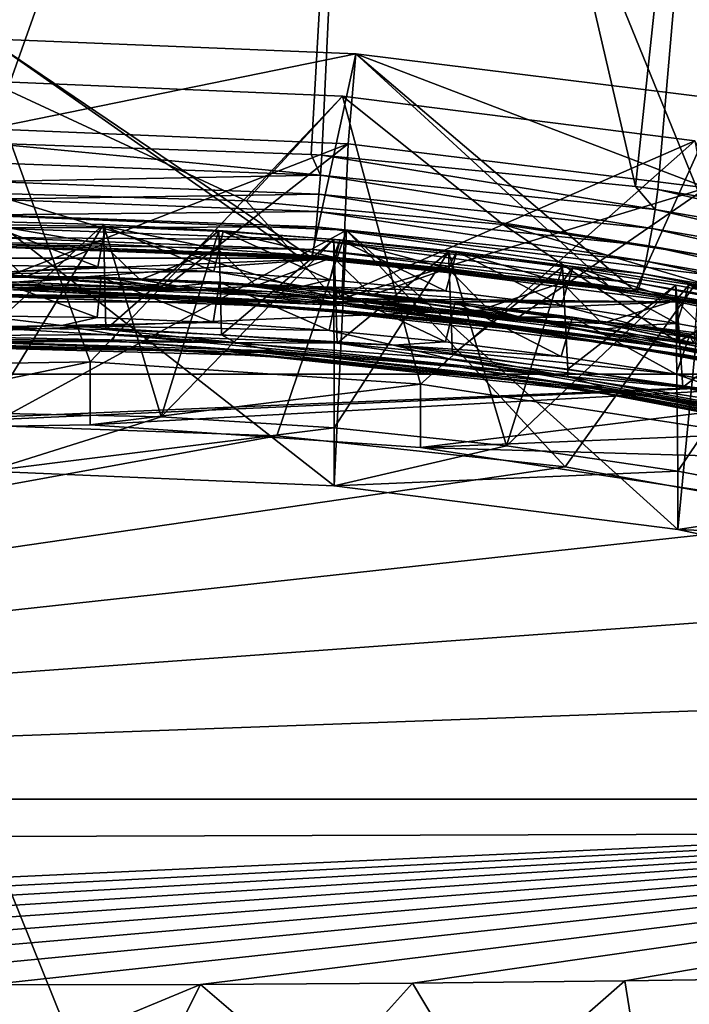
# Model space of a CAD drawing. Header units: metres. Extents: x -22 to 72, y -237 to 23.
# Tile 111 of 256: x 0.09 to 1.93, y -209.15 to -206.44. Entities that reach past the tile are written whole.
import ezdxf

# ---------------------------------------------------------------- set-up
doc = ezdxf.new("R2010")
doc.units = ezdxf.units.M
doc.layers.add('solid_509588_MEDIA_SW0001', color=7, linetype='CONTINUOUS')

msp = doc.modelspace()

# ---------------------------------------------------------------- linework, layer by layer
at = {"layer": 'solid_509588_MEDIA_SW0001'}
for points in [[(0, -202.125992, 291.443756), (2.671906, -208.680222, 291.406006), (2.698091, -202.120193, 291.404541)], [(0, -202.125992, 291.443756), (0, -208.688995, 291.443756), (2.671906, -208.680222, 291.406006)], [(0, -206.782227, 265.482391), (0, -203.798294, 265.349609), (1.059, -203.79834, 265.354279)], [(0.889024, -206.813034, 265.48587), (0, -206.782227, 265.482391), (1.059, -203.79834, 265.354279)], [(0.917949, -206.815002, 265.486633), (0.889024, -206.813034, 265.48587), (1.059, -203.79834, 265.354279)], [(1.780049, -206.90152, 265.527588), (0.917949, -206.815002, 265.486633), (1.059, -203.79834, 265.354279)], [(1.780049, -206.90152, 265.527588), (1.059, -203.79834, 265.354279), (2.110177, -203.798615, 265.408234)], [(1.842282, -206.909882, 265.531952), (1.780049, -206.90152, 265.527588), (2.110177, -203.798615, 265.408234)], [(2.668987, -207.048477, 265.607452), (1.842282, -206.909882, 265.531952), (2.110177, -203.798615, 265.408234)], [(0.85633, -207.094345, 265.826965), (0, -206.495499, 269.872681), (0, -207.064529, 265.823822)], [(0, -206.743057, 269.907471), (0, -206.495499, 269.872681), (1.011018, -206.53688, 269.878479)], [(0.889206, -207.096588, 265.82782), (1.011018, -206.53688, 269.878479), (0, -206.495499, 269.872681)], [(0.85633, -207.094345, 265.826965), (0.889206, -207.096588, 265.82782), (0, -206.495499, 269.872681)], [(0.99054, -206.783615, 269.913177), (0, -206.743057, 269.907471), (1.011018, -206.53688, 269.878479)], [(0.889206, -207.096588, 265.82782), (1.712781, -207.179901, 265.867523), (1.011018, -206.53688, 269.878479)], [(1.975521, -206.905197, 269.930267), (0.99054, -206.783615, 269.913177), (1.011018, -206.53688, 269.878479)], [(1.975521, -206.905197, 269.930267), (1.011018, -206.53688, 269.878479), (2.016724, -206.661011, 269.895935)], [(1.779369, -207.188919, 265.872253), (2.016724, -206.661011, 269.895935), (1.011018, -206.53688, 269.878479)], [(1.712781, -207.179901, 265.867523), (1.779369, -207.188919, 265.872253), (1.011018, -206.53688, 269.878479)], [(0.280786, -207.383011, 274.541626), (-0.629429, -207.39769, 274.543701), (0, -206.611923, 274.433258)], [(0.280786, -207.383011, 274.541626), (0, -206.611923, 274.433258), (0.974722, -206.652908, 274.439026)], [(0.709734, -206.941025, 272.249023), (0.974722, -206.652908, 274.439026), (0, -206.611923, 274.433258)], [(0.709734, -206.941025, 272.249023), (0, -206.611923, 274.433258), (0, -206.919312, 272.245972)], [(1.188964, -207.444839, 274.550323), (0.280786, -207.383011, 274.541626), (0.974722, -206.652908, 274.439026)], [(1.416762, -207.006073, 272.258179), (0.974722, -206.652908, 274.439026), (0.709734, -206.941025, 272.249023)], [(1.188964, -207.444839, 274.550323), (0.974722, -206.652908, 274.439026), (1.943911, -206.775787, 274.456299)], [(1.416762, -207.006073, 272.258179), (1.943911, -206.775787, 274.456299), (0.974722, -206.652908, 274.439026)], [(1.779369, -207.188919, 265.872253), (2.567752, -207.322235, 265.945465), (2.016724, -206.661011, 269.895935)], [(0, -207.16861, 270.472198), (0, -206.743057, 269.907471), (0.99054, -206.783615, 269.913177)], [(0.914055, -206.869659, 265.494324), (0, -206.782227, 265.482391), (0.889024, -206.813034, 265.48587)], [(0.914055, -206.869659, 265.494324), (0.002696, -206.835953, 265.48999), (0, -206.782227, 265.482391)], [(0, -207.16861, 270.472198), (0.99054, -206.783615, 269.913177), (0.486927, -207.178818, 270.473633)], [(0.486927, -207.178818, 270.473633), (0.99054, -206.783615, 269.913177), (0.973338, -207.209473, 270.477936)], [(0.973338, -207.209473, 270.477936), (0.99054, -206.783615, 269.913177), (1.975521, -206.905197, 269.930267)], [(2.088576, -207.582703, 274.569702), (1.188964, -207.444839, 274.550323), (1.943911, -206.775787, 274.456299)], [(1.416762, -207.006073, 272.258179), (2.118388, -207.114197, 272.273376), (1.943911, -206.775787, 274.456299)], [(0.914055, -206.869659, 265.494324), (0.889024, -206.813034, 265.48587), (0.917949, -206.815002, 265.486633)], [(1.834533, -206.96434, 265.539307), (0.914055, -206.869659, 265.494324), (0.917949, -206.815002, 265.486633)], [(1.834533, -206.96434, 265.539307), (0.917949, -206.815002, 265.486633), (1.780049, -206.90152, 265.527588)], [(0.914055, -206.869659, 265.494324), (0.004223, -206.887955, 265.507385), (0.002696, -206.835953, 265.48999)], [(0.914055, -206.869659, 265.494324), (0.909935, -206.921967, 265.511963), (0.004223, -206.887955, 265.507385)], [(1.826092, -207.016449, 265.556671), (0.909935, -206.921967, 265.511963), (0.914055, -206.869659, 265.494324)], [(1.826092, -207.016449, 265.556671), (0.914055, -206.869659, 265.494324), (1.834533, -206.96434, 265.539307)], [(0.909935, -206.921967, 265.511963), (0.004785, -206.936172, 265.534058), (0.004223, -206.887955, 265.507385)], [(1.834533, -206.96434, 265.539307), (1.780049, -206.90152, 265.527588), (1.842282, -206.909882, 265.531952)], [(0.951974, -207.209595, 272.447113), (0, -206.919312, 272.245972), (0, -207.16954, 272.441498)], [(0.709734, -206.941025, 272.249023), (0, -206.919312, 272.245972), (0.951974, -207.209595, 272.447113)], [(0.909935, -206.921967, 265.511963), (0.905855, -206.970123, 265.53894), (0.004785, -206.936172, 265.534058)], [(1.817553, -207.064377, 265.583405), (0.905855, -206.970123, 265.53894), (0.909935, -206.921967, 265.511963)], [(1.817553, -207.064377, 265.583405), (0.909935, -206.921967, 265.511963), (1.826092, -207.016449, 265.556671)], [(0.973338, -207.209473, 270.477936), (1.975521, -206.905197, 269.930267), (1.458528, -207.260574, 270.485107)], [(1.458528, -207.260574, 270.485107), (1.975521, -206.905197, 269.930267), (1.940773, -207.331955, 270.495148)], [(1.834533, -206.96434, 265.539307), (1.842282, -206.909882, 265.531952), (2.743398, -207.120117, 265.623962)], [(2.743398, -207.120117, 265.623962), (1.842282, -206.909882, 265.531952), (2.668987, -207.048477, 265.607452)], [(0.905855, -206.970123, 265.53894), (0.004597, -206.978867, 265.569275), (0.004785, -206.936172, 265.534058)], [(1.416762, -207.006073, 272.258179), (0.709734, -206.941025, 272.249023), (0.951974, -207.209595, 272.447113)], [(0.985587, -207.021759, 268.684357), (0, -207.558365, 264.573273), (0, -206.9814, 268.67868)], [(0.951919, -207.724533, 268.783112), (0.985587, -207.021759, 268.684357), (0, -206.9814, 268.67868)], [(0, -207.684479, 268.777496), (0.951919, -207.724533, 268.783112), (0, -206.9814, 268.67868)], [(0.901952, -207.012512, 265.57431), (0.003874, -207.014465, 265.611877), (0.004597, -206.978867, 265.569275)], [(0.905855, -206.970123, 265.53894), (0.901952, -207.012512, 265.57431), (0.004597, -206.978867, 265.569275)], [(1.809211, -207.106506, 265.618652), (0.901952, -207.012512, 265.57431), (0.905855, -206.970123, 265.53894)], [(1.809211, -207.106506, 265.618652), (0.905855, -206.970123, 265.53894), (1.817553, -207.064377, 265.583405)], [(1.826092, -207.016449, 265.556671), (1.834533, -206.96434, 265.539307), (2.730664, -207.171906, 265.640808)], [(1.834533, -206.96434, 265.539307), (2.743398, -207.120117, 265.623962), (2.730664, -207.171906, 265.640808)], [(0.301584, -207.121872, 271.580688), (-0.017117, -207.117355, 271.584167), (0, -207.006042, 271.628937)], [(0.317974, -207.005615, 270.128235), (0, -207.524445, 269.91629), (0, -206.99765, 270.12915)], [(0.007158, -207.289825, 270.3573), (0.317974, -207.005615, 270.128235), (0, -206.99765, 270.12915)], [(0.476441, -207.534454, 269.917725), (0, -207.524445, 269.91629), (0.317974, -207.005615, 270.128235)], [(0, -207.006042, 271.628937), (0, -207.055267, 271.278656), (0.316586, -207.06015, 271.275269)], [(0.323524, -207.011124, 271.625488), (0, -207.006042, 271.628937), (0.316586, -207.06015, 271.275269)], [(0.301584, -207.121872, 271.580688), (0, -207.006042, 271.628937), (0.323524, -207.011124, 271.625488)], [(0.901952, -207.012512, 265.57431), (0.89836, -207.047668, 265.616913), (0.003874, -207.014465, 265.611877)], [(0.007158, -207.289825, 270.3573), (0.324217, -207.294907, 270.353851), (0.317974, -207.005615, 270.128235)], [(0.620539, -207.135239, 271.578369), (0.301584, -207.121872, 271.580688), (0.323524, -207.011124, 271.625488)], [(0.323524, -207.011124, 271.625488), (0.316586, -207.06015, 271.275269), (0.633021, -207.073669, 271.273041)], [(0.324217, -207.294907, 270.353851), (0.63516, -207.022141, 270.12854), (0.317974, -207.005615, 270.128235)], [(0.476441, -207.534454, 269.917725), (0.317974, -207.005615, 270.128235), (0.63516, -207.022141, 270.12854)], [(0.646473, -207.025208, 271.62326), (0.323524, -207.011124, 271.625488), (0.633021, -207.073669, 271.273041)], [(0.620539, -207.135239, 271.578369), (0.323524, -207.011124, 271.625488), (0.646473, -207.025208, 271.62326)], [(1.801351, -207.141388, 265.661194), (0.89836, -207.047668, 265.616913), (0.901952, -207.012512, 265.57431)], [(1.801351, -207.141388, 265.661194), (0.901952, -207.012512, 265.57431), (1.809211, -207.106506, 265.618652)], [(1.416762, -207.006073, 272.258179), (0.951974, -207.209595, 272.447113), (1.896955, -207.329422, 272.463959)], [(1.416762, -207.006073, 272.258179), (2.099231, -207.207062, 272.347046), (2.118388, -207.114197, 272.273376)], [(1.416762, -207.006073, 272.258179), (1.896955, -207.329422, 272.463959), (2.099231, -207.207062, 272.347046)], [(0.985587, -207.021759, 268.684357), (0.794473, -207.586716, 264.561829), (0, -207.558365, 264.573273)], [(0.89836, -207.047668, 265.616913), (0.002837, -207.041656, 265.660431), (0.003874, -207.014465, 265.611877)], [(0.324217, -207.294907, 270.353851), (0.642118, -207.308807, 270.351624), (0.63516, -207.022141, 270.12854)], [(0.476441, -207.534454, 269.917725), (0.63516, -207.022141, 270.12854), (0.951322, -207.04718, 270.130005)], [(0.939976, -207.157532, 271.57724), (0.620539, -207.135239, 271.578369), (0.646473, -207.025208, 271.62326)], [(0.646473, -207.025208, 271.62326), (0.633021, -207.073669, 271.273041), (0.949064, -207.095825, 271.271973)], [(0.642118, -207.308807, 270.351624), (0.951322, -207.04718, 270.130005), (0.63516, -207.022141, 270.12854)], [(0.968586, -207.048248, 271.622223), (0.646473, -207.025208, 271.62326), (0.949064, -207.095825, 271.271973)], [(0.939976, -207.157532, 271.57724), (0.646473, -207.025208, 271.62326), (0.968586, -207.048248, 271.622223)], [(0.985587, -207.021759, 268.684357), (1.586738, -207.671799, 264.527466), (0.794473, -207.586716, 264.561829)], [(0.951919, -207.724533, 268.783112), (1.896874, -207.84436, 268.799957), (0.985587, -207.021759, 268.684357)], [(1.96427, -207.142563, 268.701324), (1.586738, -207.671799, 264.527466), (0.985587, -207.021759, 268.684357)], [(1.896874, -207.84436, 268.799957), (1.96427, -207.142563, 268.701324), (0.985587, -207.021759, 268.684357)], [(1.817553, -207.064377, 265.583405), (1.826092, -207.016449, 265.556671), (2.717704, -207.219498, 265.667175)], [(1.826092, -207.016449, 265.556671), (2.730664, -207.171906, 265.640808), (2.717704, -207.219498, 265.667175)], [(0.951922, -207.098251, 273.239319), (0, -207.058212, 273.233704), (-0.951919, -207.098251, 273.239319)], [(-0.215675, -207.15155, 271.355682), (0.101231, -207.150558, 271.351379), (0, -207.055267, 271.278656)], [(0.101231, -207.150558, 271.351379), (0.316586, -207.06015, 271.275269), (0, -207.055267, 271.278656)], [(0.951922, -207.098251, 273.239319), (0, -207.16954, 272.441498), (0, -207.058212, 273.233704)], [(0.000687, -207.067123, 265.768311), (0.85633, -207.094345, 265.826965), (0, -207.064529, 265.823822)], [(0.892583, -207.091812, 265.717773), (0.000687, -207.067123, 265.768311), (0.001703, -207.059418, 265.713196)], [(0.000687, -207.067123, 265.768311), (0.889206, -207.096588, 265.82782), (0.85633, -207.094345, 265.826965)], [(0.890595, -207.099304, 265.772552), (0.889206, -207.096588, 265.82782), (0.000687, -207.067123, 265.768311)], [(0.892583, -207.091812, 265.717773), (0.890595, -207.099304, 265.772552), (0.000687, -207.067123, 265.768311)], [(0.895202, -207.074402, 265.665283), (0.001703, -207.059418, 265.713196), (0.002837, -207.041656, 265.660431)], [(0.895202, -207.074402, 265.665283), (0.892583, -207.091812, 265.717773), (0.001703, -207.059418, 265.713196)], [(0.89836, -207.047668, 265.616913), (0.895202, -207.074402, 265.665283), (0.002837, -207.041656, 265.660431)], [(0.101231, -207.150558, 271.351379), (0.418385, -207.158234, 271.348297), (0.316586, -207.06015, 271.275269)], [(0.418385, -207.158234, 271.348297), (0.633021, -207.073669, 271.273041), (0.316586, -207.06015, 271.275269)], [(0.951974, -207.564484, 269.921936), (0.476441, -207.534454, 269.917725), (0.951322, -207.04718, 270.130005)], [(0.642118, -207.308807, 270.351624), (0.96018, -207.331604, 270.350616), (0.951322, -207.04718, 270.130005)], [(1.794243, -207.167816, 265.709534), (0.895202, -207.074402, 265.665283), (0.89836, -207.047668, 265.616913)], [(1.794243, -207.167816, 265.709534), (0.89836, -207.047668, 265.616913), (1.801351, -207.141388, 265.661194)], [(1.259232, -207.188782, 271.577301), (0.939976, -207.157532, 271.57724), (0.968586, -207.048248, 271.622223)], [(0.968586, -207.048248, 271.622223), (0.949064, -207.095825, 271.271973), (1.264508, -207.126617, 271.272064)], [(0.96018, -207.331604, 270.350616), (1.266128, -207.080688, 270.132629), (0.951322, -207.04718, 270.130005)], [(0.951974, -207.564484, 269.921936), (0.951322, -207.04718, 270.130005), (1.266128, -207.080688, 270.132629)], [(1.289422, -207.080185, 271.622406), (0.968586, -207.048248, 271.622223), (1.264508, -207.126617, 271.272064)], [(1.259232, -207.188782, 271.577301), (0.968586, -207.048248, 271.622223), (1.289422, -207.080185, 271.622406)], [(1.809211, -207.106506, 265.618652), (1.817553, -207.064377, 265.583405), (2.704968, -207.261215, 265.702179)], [(1.817553, -207.064377, 265.583405), (2.717704, -207.219498, 265.667175), (2.704968, -207.261215, 265.702179)], [(0.418385, -207.158234, 271.348297), (0.736469, -207.174759, 271.346405), (0.633021, -207.073669, 271.273041)], [(0.736469, -207.174759, 271.346405), (0.949064, -207.095825, 271.271973), (0.633021, -207.073669, 271.273041)], [(1.783223, -207.192017, 265.816925), (0.890595, -207.099304, 265.772552), (0.892583, -207.091812, 265.717773)], [(1.78813, -207.184875, 265.762054), (0.892583, -207.091812, 265.717773), (0.895202, -207.074402, 265.665283)], [(1.783223, -207.192017, 265.816925), (0.892583, -207.091812, 265.717773), (1.78813, -207.184875, 265.762054)], [(1.78813, -207.184875, 265.762054), (0.895202, -207.074402, 265.665283), (1.794243, -207.167816, 265.709534)], [(1.425711, -207.614456, 269.928955), (0.951974, -207.564484, 269.921936), (1.266128, -207.080688, 270.132629)], [(0.96018, -207.331604, 270.350616), (1.277446, -207.363235, 270.350739), (1.266128, -207.080688, 270.132629)], [(1.577453, -207.228928, 271.578552), (1.259232, -207.188782, 271.577301), (1.289422, -207.080185, 271.622406)], [(1.289422, -207.080185, 271.622406), (1.264508, -207.126617, 271.272064), (1.579061, -207.166016, 271.273285)], [(1.277446, -207.363235, 270.350739), (1.579482, -207.122589, 270.136414), (1.266128, -207.080688, 270.132629)], [(1.425711, -207.614456, 269.928955), (1.266128, -207.080688, 270.132629), (1.579482, -207.122589, 270.136414)], [(1.609071, -207.121002, 271.623779), (1.289422, -207.080185, 271.622406), (1.579061, -207.166016, 271.273285)], [(1.577453, -207.228928, 271.578552), (1.289422, -207.080185, 271.622406), (1.609071, -207.121002, 271.623779)], [(0.951922, -207.098251, 273.239319), (-0.951919, -207.098251, 273.239319), (-1.896874, -207.218079, 273.256165)], [(1.896882, -207.218079, 273.256165), (0.951922, -207.098251, 273.239319), (-1.896874, -207.218079, 273.256165)], [(-0.044005, -207.141037, 271.57196), (-0.017117, -207.117355, 271.584167), (0.301584, -207.121872, 271.580688)], [(0.951974, -207.209595, 272.447113), (0, -207.16954, 272.441498), (0.951922, -207.098251, 273.239319)], [(0.736469, -207.174759, 271.346405), (1.054489, -207.200195, 271.345734), (0.949064, -207.095825, 271.271973)], [(0.890595, -207.099304, 265.772552), (1.712781, -207.179901, 265.867523), (0.889206, -207.096588, 265.82782)], [(0.890595, -207.099304, 265.772552), (1.779369, -207.188919, 265.872253), (1.712781, -207.179901, 265.867523)], [(1.783223, -207.192017, 265.816925), (1.779369, -207.188919, 265.872253), (0.890595, -207.099304, 265.772552)], [(1.054489, -207.200195, 271.345734), (1.264508, -207.126617, 271.272064), (0.949064, -207.095825, 271.271973)], [(0.951974, -207.209595, 272.447113), (0.951922, -207.098251, 273.239319), (1.896882, -207.218079, 273.256165)], [(1.894411, -207.277908, 271.580994), (1.577453, -207.228928, 271.578552), (1.609071, -207.121002, 271.623779)], [(1.609071, -207.121002, 271.623779), (1.579061, -207.166016, 271.273285), (1.892397, -207.213989, 271.275696)], [(1.927783, -207.170731, 271.626343), (1.609071, -207.121002, 271.623779), (1.892397, -207.213989, 271.275696)], [(1.894411, -207.277908, 271.580994), (1.609071, -207.121002, 271.623779), (1.927783, -207.170731, 271.626343)], [(1.801351, -207.141388, 265.661194), (1.809211, -207.106506, 265.618652), (2.692898, -207.295624, 265.744568)], [(1.809211, -207.106506, 265.618652), (2.704968, -207.261215, 265.702179), (2.692898, -207.295624, 265.744568)], [(0.783494, -207.190643, 271.547119), (-0.128786, -207.163025, 271.555298), (-0.044005, -207.141037, 271.57196)], [(-0.044005, -207.141037, 271.57196), (0.301584, -207.121872, 271.580688), (0.620539, -207.135239, 271.578369)], [(0.866985, -207.175262, 271.564728), (-0.044005, -207.141037, 271.57196), (0.620539, -207.135239, 271.578369)], [(0.783494, -207.190643, 271.547119), (-0.044005, -207.141037, 271.57196), (0.866985, -207.175262, 271.564728)], [(0.300052, -207.261688, 270.58548), (-0.01856, -207.257233, 270.588959), (-0.013778, -207.145889, 270.633881)], [(0, -207.16861, 270.472198), (0.311526, -207.15065, 270.630341), (-0.013778, -207.145889, 270.633881)], [(0.300052, -207.261688, 270.58548), (-0.013778, -207.145889, 270.633881), (0.311526, -207.15065, 270.630341)], [(0.866985, -207.175262, 271.564728), (0.620539, -207.135239, 271.578369), (0.939976, -207.157532, 271.57724)], [(1.054489, -207.200195, 271.345734), (1.371647, -207.234467, 271.346222), (1.264508, -207.126617, 271.272064)], [(1.371647, -207.234467, 271.346222), (1.579061, -207.166016, 271.273285), (1.264508, -207.126617, 271.272064)], [(1.277446, -207.363235, 270.350739), (1.594594, -207.403748, 270.352051), (1.579482, -207.122589, 270.136414)], [(1.425711, -207.614456, 269.928955), (1.579482, -207.122589, 270.136414), (1.891426, -207.172882, 270.141357)], [(1.594594, -207.403748, 270.352051), (1.891426, -207.172882, 270.141357), (1.579482, -207.122589, 270.136414)], [(1.96427, -207.142563, 268.701324), (2.374908, -207.813904, 264.470032), (1.586738, -207.671799, 264.527466)], [(1.794243, -207.167816, 265.709534), (1.801351, -207.141388, 265.661194), (2.681915, -207.321533, 265.792908)], [(1.801351, -207.141388, 265.661194), (2.692898, -207.295624, 265.744568), (2.681915, -207.321533, 265.792908)], [(1.896874, -207.84436, 268.799957), (2.828429, -208.043152, 268.827911), (1.96427, -207.142563, 268.701324)], [(-0.32484, -207.173172, 271.376068), (0.583534, -207.185013, 271.365784), (-0.215675, -207.15155, 271.355682)], [(0.070215, -207.185303, 271.393463), (0.583534, -207.185013, 271.365784), (-0.32484, -207.173172, 271.376068)], [(0.583534, -207.185013, 271.365784), (0.101231, -207.150558, 271.351379), (-0.215675, -207.15155, 271.355682)], [(0.073026, -207.180344, 271.530426), (-0.128786, -207.163025, 271.555298), (0.783494, -207.190643, 271.547119)], [(0, -207.16861, 270.472198), (0.486927, -207.178818, 270.473633), (0.311526, -207.15065, 270.630341)], [(0.583534, -207.185013, 271.365784), (0.418385, -207.158234, 271.348297), (0.101231, -207.150558, 271.351379)], [(0.618948, -207.275009, 270.58316), (0.300052, -207.261688, 270.58548), (0.311526, -207.15065, 270.630341)], [(0.486927, -207.178818, 270.473633), (0.636577, -207.164505, 270.628082), (0.311526, -207.15065, 270.630341)], [(0.618948, -207.275009, 270.58316), (0.311526, -207.15065, 270.630341), (0.636577, -207.164505, 270.628082)], [(0.583534, -207.185013, 271.365784), (0.736469, -207.174759, 271.346405), (0.418385, -207.158234, 271.348297)], [(0.486927, -207.178818, 270.473633), (0.973338, -207.209473, 270.477936), (0.636577, -207.164505, 270.628082)], [(0.583534, -207.185013, 271.365784), (1.496295, -207.269882, 271.365387), (0.736469, -207.174759, 271.346405)], [(0.938466, -207.297272, 270.582001), (0.618948, -207.275009, 270.58316), (0.636577, -207.164505, 270.628082)], [(0.973338, -207.209473, 270.477936), (0.961121, -207.187485, 270.627014), (0.636577, -207.164505, 270.628082)], [(0.938466, -207.297272, 270.582001), (0.636577, -207.164505, 270.628082), (0.961121, -207.187485, 270.627014)], [(1.496295, -207.269882, 271.365387), (1.054489, -207.200195, 271.345734), (0.736469, -207.174759, 271.346405)], [(1.701644, -207.292755, 271.54895), (0.783494, -207.190643, 271.547119), (0.866985, -207.175262, 271.564728)], [(0.866985, -207.175262, 271.564728), (0.939976, -207.157532, 271.57724), (1.259232, -207.188782, 271.577301)], [(0.866985, -207.175262, 271.564728), (1.259232, -207.188782, 271.577301), (1.577453, -207.228928, 271.578552)], [(1.784335, -207.283905, 271.567444), (0.866985, -207.175262, 271.564728), (1.577453, -207.228928, 271.578552)], [(1.701644, -207.292755, 271.54895), (0.866985, -207.175262, 271.564728), (1.784335, -207.283905, 271.567444)], [(1.371647, -207.234467, 271.346222), (1.688659, -207.277634, 271.34787), (1.579061, -207.166016, 271.273285)], [(1.896955, -207.684311, 269.938782), (1.425711, -207.614456, 269.928955), (1.891426, -207.172882, 270.141357)], [(1.688659, -207.277634, 271.34787), (1.892397, -207.213989, 271.275696), (1.579061, -207.166016, 271.273285)], [(1.594594, -207.403748, 270.352051), (1.911091, -207.453156, 270.354523), (1.891426, -207.172882, 270.141357)], [(1.78813, -207.184875, 265.762054), (1.794243, -207.167816, 265.709534), (2.672399, -207.338043, 265.84549)], [(1.794243, -207.167816, 265.709534), (2.681915, -207.321533, 265.792908), (2.672399, -207.338043, 265.84549)], [(1.911091, -207.453156, 270.354523), (2.201723, -207.231506, 270.147461), (1.891426, -207.172882, 270.141357)], [(1.896955, -207.684311, 269.938782), (1.891426, -207.172882, 270.141357), (2.201723, -207.231506, 270.147461)], [(1.927783, -207.170731, 271.626343), (1.892397, -207.213989, 271.275696), (2.204258, -207.270508, 271.279266)], [(2.210133, -207.335785, 271.584625), (1.894411, -207.277908, 271.580994), (1.927783, -207.170731, 271.626343)], [(2.245197, -207.229355, 271.630096), (1.927783, -207.170731, 271.626343), (2.204258, -207.270508, 271.279266)], [(2.210133, -207.335785, 271.584625), (1.927783, -207.170731, 271.626343), (2.245197, -207.229355, 271.630096)], [(0.471364, -207.202652, 271.501404), (-0.435993, -207.199615, 271.51297), (0.073026, -207.180344, 271.530426)], [(0.471364, -207.202652, 271.501404), (0, -207.198654, 271.479919), (-0.435993, -207.199615, 271.51297)], [(-0.364396, -207.200684, 271.426025), (0.541694, -207.209305, 271.415253), (0.070215, -207.185303, 271.393463)], [(-0.07093, -207.200439, 271.449005), (0.541694, -207.209305, 271.415253), (-0.364396, -207.200684, 271.426025)], [(-0.07093, -207.200439, 271.449005), (0, -207.199341, 271.474976), (0.482416, -207.210403, 271.470184)], [(-0.07093, -207.200439, 271.449005), (0.482416, -207.210403, 271.470184), (0.83225, -207.232056, 271.441467)], [(-0.07093, -207.200439, 271.449005), (0.83225, -207.232056, 271.441467), (0.541694, -207.209305, 271.415253)], [(0, -207.198654, 271.479919), (0.482465, -207.209702, 271.475128), (0, -207.199341, 271.474976)], [(0.471364, -207.202652, 271.501404), (0.482465, -207.209702, 271.475128), (0, -207.198654, 271.479919)], [(0.482465, -207.209702, 271.475128), (0.482416, -207.210403, 271.470184), (0, -207.199341, 271.474976)], [(0.070215, -207.185303, 271.393463), (0.974381, -207.228104, 271.387482), (0.583534, -207.185013, 271.365784)], [(0.541694, -207.209305, 271.415253), (0.974381, -207.228104, 271.387482), (0.070215, -207.185303, 271.393463)], [(0.982134, -207.223862, 271.524475), (0.073026, -207.180344, 271.530426), (0.783494, -207.190643, 271.547119)], [(0.471364, -207.202652, 271.501404), (0.073026, -207.180344, 271.530426), (0.982134, -207.223862, 271.524475)], [(1.382284, -207.278488, 271.499786), (0.482465, -207.209702, 271.475128), (0.471364, -207.202652, 271.501404)], [(1.382284, -207.278488, 271.499786), (0.471364, -207.202652, 271.501404), (0.982134, -207.223862, 271.524475)], [(0.974381, -207.228104, 271.387482), (1.496295, -207.269882, 271.365387), (0.583534, -207.185013, 271.365784)], [(0.982134, -207.223862, 271.524475), (0.783494, -207.190643, 271.547119), (1.701644, -207.292755, 271.54895)], [(1.257739, -207.328491, 270.582062), (0.938466, -207.297272, 270.582001), (0.961121, -207.187485, 270.627014)], [(0.973338, -207.209473, 270.477936), (1.284898, -207.219543, 270.627167), (0.961121, -207.187485, 270.627014)], [(1.257739, -207.328491, 270.582062), (0.961121, -207.187485, 270.627014), (1.284898, -207.219543, 270.627167)], [(1.496295, -207.269882, 271.365387), (1.371647, -207.234467, 271.346222), (1.054489, -207.200195, 271.345734)], [(1.783223, -207.192017, 265.816925), (2.567752, -207.322235, 265.945465), (1.779369, -207.188919, 265.872253)], [(1.783223, -207.192017, 265.816925), (1.78813, -207.184875, 265.762054), (2.664681, -207.344574, 265.900482)], [(1.783223, -207.192017, 265.816925), (2.65844, -207.340775, 265.955902), (2.567752, -207.322235, 265.945465)], [(1.783223, -207.192017, 265.816925), (2.664681, -207.344574, 265.900482), (2.65844, -207.340775, 265.955902)], [(1.78813, -207.184875, 265.762054), (2.672399, -207.338043, 265.84549), (2.664681, -207.344574, 265.900482)], [(1.896882, -207.218079, 273.256165), (-1.896874, -207.218079, 273.256165), (-2.828429, -207.41687, 273.284119)], [(2.828438, -207.41687, 273.284119), (1.896882, -207.218079, 273.256165), (-2.828429, -207.41687, 273.284119)], [(0.482465, -207.209702, 271.475128), (0.963182, -207.24173, 271.46814), (0.482416, -207.210403, 271.470184)], [(0.83225, -207.232056, 271.441467), (0.482416, -207.210403, 271.470184), (0.963182, -207.24173, 271.46814)], [(0.482465, -207.209702, 271.475128), (0.963236, -207.241043, 271.473083), (0.963182, -207.24173, 271.46814)], [(1.382284, -207.278488, 271.499786), (0.963236, -207.241043, 271.473083), (0.482465, -207.209702, 271.475128)], [(0.541694, -207.209305, 271.415253), (1.45186, -207.290695, 271.414398), (0.974381, -207.228104, 271.387482)], [(0.83225, -207.232056, 271.441467), (1.45186, -207.290695, 271.414398), (0.541694, -207.209305, 271.415253)], [(0.951974, -207.209595, 272.447113), (1.896882, -207.218079, 273.256165), (1.896955, -207.329422, 272.463959)], [(0.973338, -207.209473, 270.477936), (1.458528, -207.260574, 270.485107), (1.284898, -207.219543, 270.627167)], [(0.974381, -207.228104, 271.387482), (1.885406, -207.344681, 271.391296), (1.496295, -207.269882, 271.365387)], [(1.45186, -207.290695, 271.414398), (1.885406, -207.344681, 271.391296), (0.974381, -207.228104, 271.387482)], [(1.898215, -207.342072, 271.528442), (0.982134, -207.223862, 271.524475), (1.701644, -207.292755, 271.54895)], [(1.382284, -207.278488, 271.499786), (0.982134, -207.223862, 271.524475), (1.898215, -207.342072, 271.528442)], [(1.575853, -207.368561, 270.583313), (1.257739, -207.328491, 270.582062), (1.284898, -207.219543, 270.627167)], [(1.458528, -207.260574, 270.485107), (1.607647, -207.260666, 270.62854), (1.284898, -207.219543, 270.627167)], [(1.575853, -207.368561, 270.583313), (1.284898, -207.219543, 270.627167), (1.607647, -207.260666, 270.62854)], [(1.784335, -207.283905, 271.567444), (1.577453, -207.228928, 271.578552), (1.894411, -207.277908, 271.580994)], [(1.688659, -207.277634, 271.34787), (2.004726, -207.329651, 271.350708), (1.892397, -207.213989, 271.275696)], [(2.004726, -207.329651, 271.350708), (2.204258, -207.270508, 271.279266), (1.892397, -207.213989, 271.275696)], [(1.896955, -207.329422, 272.463959), (1.896882, -207.218079, 273.256165), (2.828438, -207.41687, 273.284119)], [(2.103633, -207.211273, 272.349792), (2.099231, -207.207062, 272.347046), (1.896955, -207.329422, 272.463959)], [(2.110725, -207.21434, 272.351318), (2.103633, -207.211273, 272.349792), (1.896955, -207.329422, 272.463959)], [(2.110725, -207.21434, 272.351318), (1.896955, -207.329422, 272.463959), (2.828509, -207.528229, 272.491882)], [(0.83225, -207.232056, 271.441467), (0.963182, -207.24173, 271.46814), (1.441212, -207.293152, 271.468842)], [(0.83225, -207.232056, 271.441467), (1.441212, -207.293152, 271.468842), (1.741521, -207.33699, 271.443756)], [(0.83225, -207.232056, 271.441467), (1.741521, -207.33699, 271.443756), (1.45186, -207.290695, 271.414398)], [(0.963236, -207.241043, 271.473083), (1.441226, -207.292465, 271.473785), (0.963182, -207.24173, 271.46814)], [(1.441226, -207.292465, 271.473785), (1.441212, -207.293152, 271.468842), (0.963182, -207.24173, 271.46814)], [(1.382284, -207.278488, 271.499786), (1.441226, -207.292465, 271.473785), (0.963236, -207.241043, 271.473083)], [(1.496295, -207.269882, 271.365387), (1.688659, -207.277634, 271.34787), (1.371647, -207.234467, 271.346222)], [(2.36493, -207.773941, 269.951355), (1.896955, -207.684311, 269.938782), (2.201723, -207.231506, 270.147461)], [(1.911091, -207.453156, 270.354523), (2.225741, -207.511307, 270.358215), (2.201723, -207.231506, 270.147461)], [(0.203083, -207.283035, 270.573792), (-0.707468, -207.3013, 270.588348), (-0.01856, -207.257233, 270.588959)], [(-0.562281, -207.315079, 270.567535), (-0.707468, -207.3013, 270.588348), (0.203083, -207.283035, 270.573792)], [(0.349599, -207.308319, 270.554535), (-0.562281, -207.315079, 270.567535), (0.203083, -207.283035, 270.573792)], [(0.203083, -207.283035, 270.573792), (-0.01856, -207.257233, 270.588959), (0.300052, -207.261688, 270.58548)], [(0.203083, -207.283035, 270.573792), (0.300052, -207.261688, 270.58548), (0.618948, -207.275009, 270.58316)], [(0.203083, -207.283035, 270.573792), (0.618948, -207.275009, 270.58316), (0.938466, -207.297272, 270.582001)], [(1.115169, -207.337112, 270.569244), (0.203083, -207.283035, 270.573792), (0.938466, -207.297272, 270.582001)], [(0.349599, -207.308319, 270.554535), (0.203083, -207.283035, 270.573792), (1.115169, -207.337112, 270.569244)], [(2.300723, -207.430328, 271.508148), (1.441226, -207.292465, 271.473785), (1.382284, -207.278488, 271.499786)], [(2.300723, -207.430328, 271.508148), (1.382284, -207.278488, 271.499786), (1.898215, -207.342072, 271.528442)], [(1.458528, -207.260574, 270.485107), (1.940773, -207.331955, 270.495148), (1.607647, -207.260666, 270.62854)], [(1.496295, -207.269882, 271.365387), (2.416147, -207.430939, 271.375), (1.688659, -207.277634, 271.34787)], [(1.885406, -207.344681, 271.391296), (2.416147, -207.430939, 271.375), (1.496295, -207.269882, 271.365387)], [(1.892683, -207.417496, 270.585754), (1.575853, -207.368561, 270.583313), (1.607647, -207.260666, 270.62854)], [(1.940773, -207.331955, 270.495148), (1.929111, -207.310837, 270.631134), (1.607647, -207.260666, 270.62854)], [(1.892683, -207.417496, 270.585754), (1.607647, -207.260666, 270.62854), (1.929111, -207.310837, 270.631134)], [(2.416147, -207.430939, 271.375), (2.004726, -207.329651, 271.350708), (1.688659, -207.277634, 271.34787)], [(2.625384, -207.472244, 271.560913), (1.701644, -207.292755, 271.54895), (1.784335, -207.283905, 271.567444)], [(1.784335, -207.283905, 271.567444), (1.894411, -207.277908, 271.580994), (2.210133, -207.335785, 271.584625)], [(1.784335, -207.283905, 271.567444), (2.210133, -207.335785, 271.584625), (2.524381, -207.402496, 271.589478)], [(2.706449, -207.469711, 271.580292), (1.784335, -207.283905, 271.567444), (2.524381, -207.402496, 271.589478)], [(2.625384, -207.472244, 271.560913), (1.784335, -207.283905, 271.567444), (2.706449, -207.469711, 271.580292)], [(0.34265, -207.325562, 270.53241), (-0.562281, -207.315079, 270.567535), (0.349599, -207.308319, 270.554535)], [(-0.227934, -207.310913, 270.379272), (0.680583, -207.330383, 270.370056), (0.007158, -207.289825, 270.3573)], [(-0.11863, -207.325226, 270.400726), (0.680583, -207.330383, 270.370056), (-0.227934, -207.310913, 270.379272)], [(0.680583, -207.330383, 270.370056), (0.324217, -207.294907, 270.353851), (0.007158, -207.289825, 270.3573)], [(0.680583, -207.330383, 270.370056), (0.642118, -207.308807, 270.351624), (0.324217, -207.294907, 270.353851)], [(1.253244, -207.390884, 270.529388), (0.34265, -207.325562, 270.53241), (0.349599, -207.308319, 270.554535)], [(1.264138, -207.374573, 270.551605), (0.349599, -207.308319, 270.554535), (1.115169, -207.337112, 270.569244)], [(1.253244, -207.390884, 270.529388), (0.349599, -207.308319, 270.554535), (1.264138, -207.374573, 270.551605)], [(0.680583, -207.330383, 270.370056), (0.96018, -207.331604, 270.350616), (0.642118, -207.308807, 270.351624)], [(1.115169, -207.337112, 270.569244), (0.938466, -207.297272, 270.582001), (1.257739, -207.328491, 270.582062)], [(1.441226, -207.292465, 271.473785), (1.916672, -207.363937, 271.477173), (1.441212, -207.293152, 271.468842)], [(1.916672, -207.363937, 271.477173), (1.916729, -207.364639, 271.472229), (1.441212, -207.293152, 271.468842)], [(1.741521, -207.33699, 271.443756), (1.441212, -207.293152, 271.468842), (1.916729, -207.364639, 271.472229)], [(2.300723, -207.430328, 271.508148), (1.916672, -207.363937, 271.477173), (1.441226, -207.292465, 271.473785)], [(1.45186, -207.290695, 271.414398), (2.369291, -207.447998, 271.423492), (1.885406, -207.344681, 271.391296)], [(1.741521, -207.33699, 271.443756), (2.369291, -207.447998, 271.423492), (1.45186, -207.290695, 271.414398)], [(1.898215, -207.342072, 271.528442), (1.701644, -207.292755, 271.54895), (2.625384, -207.472244, 271.560913)], [(2.208324, -207.475296, 270.589386), (1.892683, -207.417496, 270.585754), (1.929111, -207.310837, 270.631134)], [(0.34265, -207.325562, 270.53241), (-0.565354, -207.332687, 270.54541), (-0.562281, -207.315079, 270.567535)], [(-0.159782, -207.332855, 270.513153), (-0.565354, -207.332687, 270.54541), (0.34265, -207.325562, 270.53241)], [(-0.238489, -207.337494, 270.428711), (0.667759, -207.356064, 270.419342), (-0.11863, -207.325226, 270.400726)], [(-0.157325, -207.341003, 270.455017), (0.667759, -207.356064, 270.419342), (-0.238489, -207.337494, 270.428711)], [(0.747934, -207.357758, 270.504639), (-0.159782, -207.332855, 270.513153), (0.34265, -207.325562, 270.53241)], [(0, -207.338516, 270.484711), (-0.159782, -207.332855, 270.513153), (0.747934, -207.357758, 270.504639)], [(-0.11863, -207.325226, 270.400726), (0.78487, -207.353043, 270.3927), (0.680583, -207.330383, 270.370056)], [(0.667759, -207.356064, 270.419342), (0.78487, -207.353043, 270.3927), (-0.11863, -207.325226, 270.400726)], [(0.747934, -207.357758, 270.504639), (0.34265, -207.325562, 270.53241), (1.253244, -207.390884, 270.529388)], [(0.680583, -207.330383, 270.370056), (1.5942, -207.423264, 270.370728), (0.96018, -207.331604, 270.350616)], [(0.78487, -207.353043, 270.3927), (1.5942, -207.423264, 270.370728), (0.680583, -207.330383, 270.370056)], [(1.5942, -207.423264, 270.370728), (1.277446, -207.363235, 270.350739), (0.96018, -207.331604, 270.350616)], [(1.115169, -207.337112, 270.569244), (1.257739, -207.328491, 270.582062), (1.575853, -207.368561, 270.583313)], [(1.115169, -207.337112, 270.569244), (1.575853, -207.368561, 270.583313), (1.892683, -207.417496, 270.585754)], [(2.034729, -207.466522, 270.574707), (1.115169, -207.337112, 270.569244), (1.892683, -207.417496, 270.585754)], [(1.264138, -207.374573, 270.551605), (1.115169, -207.337112, 270.569244), (2.034729, -207.466522, 270.574707)], [(1.741521, -207.33699, 271.443756), (1.916729, -207.364639, 271.472229), (2.389259, -207.456177, 271.478302)], [(1.741521, -207.33699, 271.443756), (2.389259, -207.456177, 271.478302), (2.655881, -207.51799, 271.456024)], [(1.741521, -207.33699, 271.443756), (2.655881, -207.51799, 271.456024), (2.369291, -207.447998, 271.423492)], [(1.896955, -207.329422, 272.463959), (2.828438, -207.41687, 273.284119), (2.828509, -207.528229, 272.491882)], [(0, -207.339218, 270.479767), (0.480759, -207.350189, 270.474976), (-0.157325, -207.341003, 270.455017)], [(-0.157325, -207.341003, 270.455017), (0.745614, -207.365784, 270.446564), (0.667759, -207.356064, 270.419342)], [(0.480759, -207.350189, 270.474976), (0.745614, -207.365784, 270.446564), (-0.157325, -207.341003, 270.455017)], [(0.480061, -207.349472, 270.479919), (0, -207.338516, 270.484711), (0.747934, -207.357758, 270.504639)], [(0, -207.339218, 270.479767), (0, -207.338516, 270.484711), (0.480061, -207.349472, 270.479919)], [(0, -207.339218, 270.479767), (0.480061, -207.349472, 270.479919), (0.480759, -207.350189, 270.474976)], [(0.959253, -207.380569, 270.477875), (0.480061, -207.349472, 270.479919), (0.747934, -207.357758, 270.504639)], [(0.480759, -207.350189, 270.474976), (0.480061, -207.349472, 270.479919), (0.959253, -207.380569, 270.477875)], [(0.480759, -207.350189, 270.474976), (0.959253, -207.380569, 270.477875), (0.960176, -207.381332, 270.4729)], [(0.480759, -207.350189, 270.474976), (0.960176, -207.381332, 270.4729), (0.745614, -207.365784, 270.446564)], [(0.667759, -207.356064, 270.419342), (1.579018, -207.44783, 270.419861), (0.78487, -207.353043, 270.3927)], [(0.745614, -207.365784, 270.446564), (1.579018, -207.44783, 270.419861), (0.667759, -207.356064, 270.419342)], [(1.661248, -207.456421, 270.506042), (0.747934, -207.357758, 270.504639), (1.253244, -207.390884, 270.529388)], [(0.959253, -207.380569, 270.477875), (0.747934, -207.357758, 270.504639), (1.661248, -207.456421, 270.506042)], [(0.78487, -207.353043, 270.3927), (1.694145, -207.453903, 270.39447), (1.5942, -207.423264, 270.370728)], [(1.579018, -207.44783, 270.419861), (1.694145, -207.453903, 270.39447), (0.78487, -207.353043, 270.3927)], [(1.5942, -207.423264, 270.370728), (1.594594, -207.403748, 270.352051), (1.277446, -207.363235, 270.350739)], [(1.885406, -207.344681, 271.391296), (2.799958, -207.537521, 271.405151), (2.416147, -207.430939, 271.375)], [(2.369291, -207.447998, 271.423492), (2.799958, -207.537521, 271.405151), (1.885406, -207.344681, 271.391296)], [(2.817667, -207.537506, 271.542542), (1.898215, -207.342072, 271.528442), (2.625384, -207.472244, 271.560913)], [(2.300723, -207.430328, 271.508148), (1.898215, -207.342072, 271.528442), (2.817667, -207.537506, 271.542542)], [(1.916672, -207.363937, 271.477173), (2.389105, -207.455444, 271.483246), (1.916729, -207.364639, 271.472229)], [(2.300723, -207.430328, 271.508148), (2.389105, -207.455444, 271.483246), (1.916672, -207.363937, 271.477173)], [(2.389105, -207.455444, 271.483246), (2.389259, -207.456177, 271.478302), (1.916729, -207.364639, 271.472229)], [(-0.629339, -207.57164, 273.305847), (-0.629429, -207.39769, 274.543701), (0.280786, -207.383011, 274.541626)], [(-0.629339, -207.57164, 273.305847), (0.280786, -207.383011, 274.541626), (0.280746, -207.556976, 273.303802)], [(0.280746, -207.556976, 273.303802), (0.280786, -207.383011, 274.541626), (1.188964, -207.444839, 274.550323)], [(0.745614, -207.365784, 270.446564), (1.654079, -207.463547, 270.447906), (1.579018, -207.44783, 270.419861)], [(1.437112, -207.432495, 270.473602), (1.654079, -207.463547, 270.447906), (0.745614, -207.365784, 270.446564)], [(0.960176, -207.381332, 270.4729), (1.437112, -207.432495, 270.473602), (0.745614, -207.365784, 270.446564)], [(1.436548, -207.431732, 270.478546), (0.959253, -207.380569, 270.477875), (1.661248, -207.456421, 270.506042)], [(0.960176, -207.381332, 270.4729), (0.959253, -207.380569, 270.477875), (1.436548, -207.431732, 270.478546)], [(0.960176, -207.381332, 270.4729), (1.436548, -207.431732, 270.478546), (1.437112, -207.432495, 270.473602)], [(2.171511, -207.53186, 270.536316), (1.253244, -207.390884, 270.529388), (1.264138, -207.374573, 270.551605)], [(1.661248, -207.456421, 270.506042), (1.253244, -207.390884, 270.529388), (2.171511, -207.53186, 270.536316)], [(2.186398, -207.517059, 270.558716), (1.264138, -207.374573, 270.551605), (2.034729, -207.466522, 270.574707)], [(2.171511, -207.53186, 270.536316), (1.264138, -207.374573, 270.551605), (2.186398, -207.517059, 270.558716)], [(2.828438, -207.41687, 273.284119), (-2.828429, -207.41687, 273.284119), (-3.739367, -207.69313, 273.322937)], [(-0.629339, -207.57164, 273.305847), (2.828438, -207.41687, 273.284119), (-3.739367, -207.69313, 273.322937)], [(-0.629339, -207.57164, 273.305847), (0.280746, -207.556976, 273.303802), (2.828438, -207.41687, 273.284119)], [(0.280746, -207.556976, 273.303802), (1.188964, -207.618805, 273.3125), (2.828438, -207.41687, 273.284119)], [(1.188964, -207.618805, 273.3125), (3.73938, -207.693146, 273.322937), (2.828438, -207.41687, 273.284119)], [(1.5942, -207.423264, 270.370728), (1.911091, -207.453156, 270.354523), (1.594594, -207.403748, 270.352051)], [(2.034729, -207.466522, 270.574707), (1.892683, -207.417496, 270.585754), (2.208324, -207.475296, 270.589386)], [(0.280746, -207.556976, 273.303802), (1.188964, -207.444839, 274.550323), (1.188964, -207.618805, 273.3125)], [(1.188964, -207.618805, 273.3125), (1.188964, -207.444839, 274.550323), (2.088576, -207.582703, 274.569702)], [(1.911878, -207.502991, 270.481903), (1.436548, -207.431732, 270.478546), (1.661248, -207.456421, 270.506042)], [(1.437112, -207.432495, 270.473602), (1.436548, -207.431732, 270.478546), (1.911878, -207.502991, 270.481903)], [(1.437112, -207.432495, 270.473602), (1.911878, -207.502991, 270.481903), (1.912005, -207.503708, 270.476959)], [(1.437112, -207.432495, 270.473602), (1.912005, -207.503708, 270.476959), (1.654079, -207.463547, 270.447906)], [(1.5942, -207.423264, 270.370728), (2.514293, -207.59256, 270.381409), (1.911091, -207.453156, 270.354523)], [(1.694145, -207.453903, 270.39447), (2.514293, -207.59256, 270.381409), (1.5942, -207.423264, 270.370728)], [(1.579018, -207.44783, 270.419861), (2.496815, -207.615829, 270.430359), (1.694145, -207.453903, 270.39447)], [(1.654079, -207.463547, 270.447906), (2.496815, -207.615829, 270.430359), (1.579018, -207.44783, 270.419861)], [(1.654079, -207.463547, 270.447906), (2.568451, -207.637192, 270.459167), (2.496815, -207.615829, 270.430359)], [(2.384642, -207.595047, 270.483002), (2.568451, -207.637192, 270.459167), (1.654079, -207.463547, 270.447906)], [(1.912005, -207.503708, 270.476959), (2.384642, -207.595047, 270.483002), (1.654079, -207.463547, 270.447906)], [(2.580453, -207.631805, 270.517487), (1.661248, -207.456421, 270.506042), (2.171511, -207.53186, 270.536316)], [(1.911878, -207.502991, 270.481903), (1.661248, -207.456421, 270.506042), (2.580453, -207.631805, 270.517487)], [(1.694145, -207.453903, 270.39447), (2.608997, -207.630676, 270.406189), (2.514293, -207.59256, 270.381409)], [(2.496815, -207.615829, 270.430359), (2.608997, -207.630676, 270.406189), (1.694145, -207.453903, 270.39447)], [(2.514293, -207.59256, 270.381409), (2.225741, -207.511307, 270.358215), (1.911091, -207.453156, 270.354523)], [(0.476441, -207.534454, 269.917725), (0, -207.684479, 268.777496), (0, -207.524445, 269.91629)], [(2.384753, -207.594376, 270.487946), (1.911878, -207.502991, 270.481903), (2.580453, -207.631805, 270.517487)], [(1.912005, -207.503708, 270.476959), (1.911878, -207.502991, 270.481903), (2.384753, -207.594376, 270.487946)], [(1.912005, -207.503708, 270.476959), (2.384753, -207.594376, 270.487946), (2.384642, -207.595047, 270.483002)], [(0.951974, -207.564484, 269.921936), (0, -207.684479, 268.777496), (0.476441, -207.534454, 269.917725)], [(-4.689734, -208.586166, 264.15802), (0, -207.558365, 264.573273), (0.794473, -207.586716, 264.561829)], [(0.951974, -207.564484, 269.921936), (0.951919, -207.724533, 268.783112), (0, -207.684479, 268.777496)], [(1.425711, -207.614456, 269.928955), (0.951919, -207.724533, 268.783112), (0.951974, -207.564484, 269.921936)], [(-4.689734, -208.586166, 264.15802), (0.794473, -207.586716, 264.561829), (1.586738, -207.671799, 264.527466)], [(1.188964, -207.618805, 273.3125), (2.088576, -207.582703, 274.569702), (2.088613, -207.756683, 273.331879)], [(1.896955, -207.684311, 269.938782), (0.951919, -207.724533, 268.783112), (1.425711, -207.614456, 269.928955)], [(1.188964, -207.618805, 273.3125), (2.088613, -207.756683, 273.331879), (3.73938, -207.693146, 273.322937)], [(-4.689734, -208.586166, 264.15802), (1.586738, -207.671799, 264.527466), (2.374908, -207.813904, 264.470032)], [(1.896955, -207.684311, 269.938782), (1.896874, -207.84436, 268.799957), (0.951919, -207.724533, 268.783112)], [(2.36493, -207.773941, 269.951355), (1.896874, -207.84436, 268.799957), (1.896955, -207.684311, 269.938782)], [(2.828509, -207.883118, 269.966705), (1.896874, -207.84436, 268.799957), (2.36493, -207.773941, 269.951355)], [(-4.689734, -208.586166, 264.15802), (2.374908, -207.813904, 264.470032), (3.15651, -208.013351, 264.389465)], [(2.828509, -207.883118, 269.966705), (2.828429, -208.043152, 268.827911), (1.896874, -207.84436, 268.799957)], [(-4.689734, -208.586166, 264.15802), (3.15651, -208.013351, 264.389465), (3.928928, -208.270584, 264.285522)], [(-4.689734, -208.586166, 264.15802), (3.928928, -208.270584, 264.285522), (4.689734, -208.586166, 264.15802)], [(4.689734, -208.586166, 264.15802), (-4.095118, -209.037567, 260.946198), (-4.689734, -209.019806, 261.07251)], [(-4.689734, -208.586166, 264.15802), (4.689734, -208.586166, 264.15802), (-4.689734, -209.019806, 261.07251)], [(4.689734, -208.586166, 264.15802), (-3.505284, -209.053055, 260.835907), (-4.095118, -209.037567, 260.946198)], [(4.689734, -208.586166, 264.15802), (-2.919018, -209.066284, 260.741821), (-3.505284, -209.053055, 260.835907)], [(4.689734, -208.586166, 264.15802), (-2.33481, -209.077209, 260.664063), (-2.919018, -209.066284, 260.741821)], [(4.689734, -208.586166, 264.15802), (-1.751137, -209.085785, 260.602997), (-2.33481, -209.077209, 260.664063)], [(4.689734, -208.586166, 264.15802), (-1.167629, -209.091965, 260.559082), (-1.751137, -209.085785, 260.602997)], [(4.689734, -208.586166, 264.15802), (-0.583984, -209.095688, 260.532532), (-1.167629, -209.091965, 260.559082)], [(4.689734, -208.586166, 264.15802), (0, -209.096939, 260.523651), (-0.583984, -209.095688, 260.532532)], [(0.583996, -209.095688, 260.532532), (0, -209.096939, 260.523651), (4.689734, -208.586166, 264.15802)], [(0.583996, -209.095688, 260.532532), (4.689734, -208.586166, 264.15802), (1.16765, -209.091965, 260.559082)], [(1.16765, -209.091965, 260.559082), (4.689734, -208.586166, 264.15802), (1.751163, -209.085785, 260.602997)], [(1.751163, -209.085785, 260.602997), (4.689734, -208.586166, 264.15802), (2.334841, -209.077209, 260.664063)], [(0, -208.688995, 291.443756), (2.638489, -215.240234, 291.407562), (2.671906, -208.680222, 291.406006)], [(0, -208.688995, 291.443756), (0, -215.251984, 291.443756), (2.638489, -215.240234, 291.407562)], [(0.583996, -209.095688, 260.532532), (0, -209.33783, 260.426331), (0, -209.096939, 260.523651)], [(0.456631, -209.347458, 260.427673), (0, -209.33783, 260.426331), (0.583996, -209.095688, 260.532532)], [(0.911658, -209.37619, 260.431702), (0.456631, -209.347458, 260.427673), (0.583996, -209.095688, 260.532532)], [(0.911658, -209.37619, 260.431702), (0.583996, -209.095688, 260.532532), (1.16765, -209.091965, 260.559082)], [(1.365417, -209.424057, 260.438446), (0.911658, -209.37619, 260.431702), (1.16765, -209.091965, 260.559082)], [(1.365417, -209.424057, 260.438446), (1.16765, -209.091965, 260.559082), (1.751163, -209.085785, 260.602997)], [(1.816592, -209.490936, 260.447845), (1.365417, -209.424057, 260.438446), (1.751163, -209.085785, 260.602997)], [(1.816592, -209.490936, 260.447845), (1.751163, -209.085785, 260.602997), (2.334841, -209.077209, 260.664063)], [(2.264903, -209.576797, 260.4599), (1.816592, -209.490936, 260.447845), (2.334841, -209.077209, 260.664063)]]:
    msp.add_3dface(points, dxfattribs=at)

doc.saveas('drawing.dxf')
